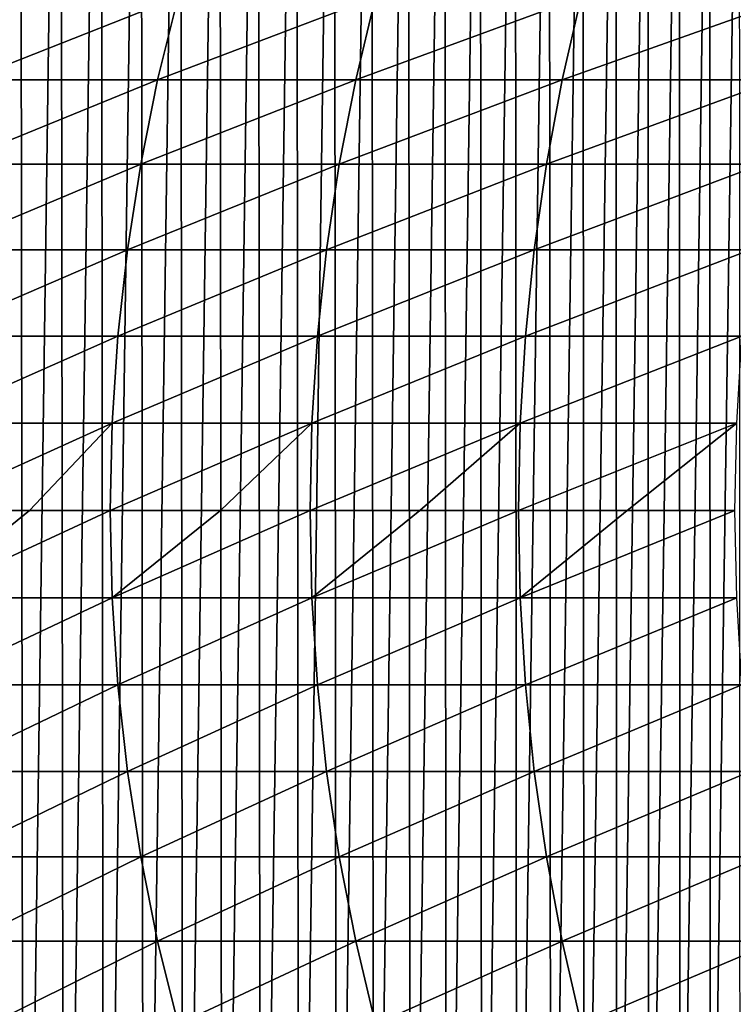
# Model space of a CAD drawing. Header units: metres. Extents: x -410 to 15, y -15 to 15.
# Tile 12 of 256: x -398.34 to -393.47, y -3.37 to 3.35. Entities that reach past the tile are written whole.
import ezdxf

# ---------------------------------------------------------------- set-up
doc = ezdxf.new("R2010")
doc.units = ezdxf.units.M
doc.layers.add('solid_508382', color=7, linetype='CONTINUOUS')

msp = doc.modelspace()

# ---------------------------------------------------------------- linework, layer by layer
at = {"layer": 'solid_508382'}
for points in [[(-398.614746, 9.195786, 95.374649), (-398.337097, 9.149644, 95.374649), (-398.589996, -9.192024, 95.374649)], [(-398.337097, 9.149644, 95.374649), (-398.313324, -9.145302, 95.374649), (-398.589996, -9.192024, 95.374649)], [(-398.337097, 9.149644, 95.374649), (-398.060852, 9.095118, 95.374649), (-398.313324, -9.145302, 95.374649)], [(-398.060852, 9.095118, 95.374649), (-398.038239, -9.090268, 95.374649), (-398.313324, -9.145302, 95.374649)], [(-398.060852, 9.095118, 95.374649), (-397.786346, 9.032223, 95.374649), (-398.038239, -9.090268, 95.374649)], [(-397.786346, 9.032223, 95.374649), (-397.764954, -9.026956, 95.374649), (-398.038239, -9.090268, 95.374649)], [(-397.786346, 9.032223, 95.374649), (-397.513733, 8.961016, 95.374649), (-397.764954, -9.026956, 95.374649)], [(-397.513733, 8.961016, 95.374649), (-397.49353, -8.955395, 95.374649), (-397.764954, -9.026956, 95.374649)], [(-397.513733, 8.961016, 95.374649), (-397.243774, 8.881704, 95.374649), (-397.49353, -8.955395, 95.374649)], [(-397.243774, 8.881704, 95.374649), (-397.224609, -8.875729, 95.374649), (-397.49353, -8.955395, 95.374649)], [(-397.243774, 8.881704, 95.374649), (-396.976288, 8.794239, 95.374649), (-397.224609, -8.875729, 95.374649)], [(-396.976288, 8.794239, 95.374649), (-396.957977, -8.78792, 95.374649), (-397.224609, -8.875729, 95.374649)], [(-396.976288, 8.794239, 95.374649), (-396.711853, 8.69883, 95.374649), (-396.957977, -8.78792, 95.374649)], [(-396.711853, 8.69883, 95.374649), (-396.694305, -8.692173, 95.374649), (-396.957977, -8.78792, 95.374649)], [(-396.711853, 8.69883, 95.374649), (-396.45047, 8.595492, 95.374649), (-396.694305, -8.692173, 95.374649)], [(-396.45047, 8.595492, 95.374649), (-396.433563, -8.588474, 95.374649), (-396.694305, -8.692173, 95.374649)], [(-396.45047, 8.595492, 95.374649), (-396.192322, 8.484286, 95.374649), (-396.433563, -8.588474, 95.374649)], [(-396.192322, 8.484286, 95.374649), (-396.176056, -8.47697, 95.374649), (-396.433563, -8.588474, 95.374649)], [(-396.192322, 8.484286, 95.374649), (-395.9375, 8.365249, 95.374649), (-396.176056, -8.47697, 95.374649)], [(-395.9375, 8.365249, 95.374649), (-395.92218, -8.357794, 95.374649), (-396.176056, -8.47697, 95.374649)], [(-395.9375, 8.365249, 95.374649), (-395.686096, 8.238426, 95.374649), (-395.92218, -8.357794, 95.374649)], [(-395.686096, 8.238426, 95.374649), (-395.671844, -8.230948, 95.374649), (-395.92218, -8.357794, 95.374649)], [(-395.686096, 8.238426, 95.374649), (-395.438843, 8.104145, 95.374649), (-395.671844, -8.230948, 95.374649)], [(-395.438843, 8.104145, 95.374649), (-395.425659, -8.096713, 95.374649), (-395.671844, -8.230948, 95.374649)], [(-395.438843, 8.104145, 95.374649), (-395.195557, 7.962325, 95.374649), (-395.425659, -8.096713, 95.374649)], [(-395.195557, 7.962325, 95.374649), (-395.183472, -7.95502, 95.374649), (-395.425659, -8.096713, 95.374649)], [(-395.195557, 7.962325, 95.374649), (-394.956848, 7.813328, 95.374649), (-395.183472, -7.95502, 95.374649)], [(-394.956848, 7.813328, 95.374649), (-394.94577, -7.80617, 95.374649), (-395.183472, -7.95502, 95.374649)], [(-394.956848, 7.813328, 95.374649), (-394.722839, 7.657224, 95.374649), (-394.94577, -7.80617, 95.374649)], [(-394.722839, 7.657224, 95.374649), (-394.712646, -7.650189, 95.374649), (-394.94577, -7.80617, 95.374649)], [(-394.722839, 7.657224, 95.374649), (-394.493652, 7.494106, 95.374649), (-394.712646, -7.650189, 95.374649)], [(-394.493652, 7.494106, 95.374649), (-394.484314, -7.487229, 95.374649), (-394.712646, -7.650189, 95.374649)], [(-394.493652, 7.494106, 95.374649), (-394.269531, 7.324149, 95.374649), (-394.484314, -7.487229, 95.374649)], [(-394.269531, 7.324149, 95.374649), (-394.261078, -7.317533, 95.374649), (-394.484314, -7.487229, 95.374649)], [(-394.269531, 7.324149, 95.374649), (-394.050476, 7.147337, 95.374649), (-394.261078, -7.317533, 95.374649)], [(-394.050476, 7.147337, 95.374649), (-394.042938, -7.141059, 95.374649), (-394.261078, -7.317533, 95.374649)], [(-394.050476, 7.147337, 95.374649), (-393.836975, 6.964104, 95.374649), (-394.042938, -7.141059, 95.374649)], [(-393.836975, 6.964104, 95.374649), (-393.830292, -6.958184, 95.374649), (-394.042938, -7.141059, 95.374649)], [(-393.836975, 6.964104, 95.374649), (-393.628998, 6.774351, 95.374649), (-393.830292, -6.958184, 95.374649)], [(-393.628998, 6.774351, 95.374649), (-393.623138, -6.768831, 95.374649), (-393.830292, -6.958184, 95.374649)], [(-393.628998, 6.774351, 95.374649), (-393.426971, 6.578511, 95.374649), (-393.623138, -6.768831, 95.374649)], [(-393.426971, 6.578511, 95.374649), (-393.421783, -6.573333, 95.374649), (-393.623138, -6.768831, 95.374649)], [(-398.68988, 2.939733, 144.760376), (-397.397827, 2.939733, 146.289291), (-397.25705, 3.505707, 146.165375)], [(-398.54425, 3.505707, 144.642227), (-398.68988, 2.939733, 144.760376), (-397.25705, 3.505707, 146.165375)], [(-397.397827, 2.939733, 146.289291), (-396.04541, 2.939733, 147.76506), (-395.909729, 3.505707, 147.635605)], [(-397.25705, 3.505707, 146.165375), (-397.397827, 2.939733, 146.289291), (-395.909729, 3.505707, 147.635605)], [(-396.04541, 2.939733, 147.76506), (-394.634796, 2.939733, 149.185318), (-394.504395, 3.505707, 149.050507)], [(-395.909729, 3.505707, 147.635605), (-396.04541, 2.939733, 147.76506), (-394.504395, 3.505707, 149.050507)], [(-394.634796, 2.939733, 149.185318), (-393.168243, 2.939733, 150.547745), (-393.043365, 3.505707, 150.407806)], [(-394.504395, 3.505707, 149.050507), (-394.634796, 2.939733, 149.185318), (-393.043365, 3.505707, 150.407806)], [(-398.809723, 2.363813, 144.85759), (-397.513672, 2.363813, 146.391235), (-397.397827, 2.939733, 146.289291)], [(-398.68988, 2.939733, 144.760376), (-398.809723, 2.363813, 144.85759), (-397.397827, 2.939733, 146.289291)], [(-397.513672, 2.363813, 146.391235), (-396.157043, 2.363813, 147.871582), (-396.04541, 2.939733, 147.76506)], [(-397.397827, 2.939733, 146.289291), (-397.513672, 2.363813, 146.391235), (-396.04541, 2.939733, 147.76506)], [(-396.157043, 2.363813, 147.871582), (-394.742065, 2.363813, 149.296234), (-394.634796, 2.939733, 149.185318)], [(-396.04541, 2.939733, 147.76506), (-396.157043, 2.363813, 147.871582), (-394.634796, 2.939733, 149.185318)], [(-394.742065, 2.363813, 149.296234), (-393.270966, 2.363813, 150.662903), (-393.168243, 2.939733, 150.547745)], [(-394.634796, 2.939733, 149.185318), (-394.742065, 2.363813, 149.296234), (-393.168243, 2.939733, 150.547745)], [(-398.903381, 1.779894, 144.933548), (-397.604187, 1.779894, 146.470901), (-397.513672, 2.363813, 146.391235)], [(-398.809723, 2.363813, 144.85759), (-398.903381, 1.779894, 144.933548), (-397.513672, 2.363813, 146.391235)], [(-397.604187, 1.779894, 146.470901), (-396.244293, 1.779894, 147.954819), (-396.157043, 2.363813, 147.871582)], [(-397.513672, 2.363813, 146.391235), (-397.604187, 1.779894, 146.470901), (-396.157043, 2.363813, 147.871582)], [(-396.244293, 1.779894, 147.954819), (-394.825897, 1.779894, 149.382904), (-394.742065, 2.363813, 149.296234)], [(-396.157043, 2.363813, 147.871582), (-396.244293, 1.779894, 147.954819), (-394.742065, 2.363813, 149.296234)], [(-394.825897, 1.779894, 149.382904), (-393.351257, 1.779894, 150.752853), (-393.270966, 2.363813, 150.662903)], [(-394.742065, 2.363813, 149.296234), (-394.825897, 1.779894, 149.382904), (-393.270966, 2.363813, 150.662903)], [(-398.97049, 1.189952, 144.987991), (-397.669067, 1.189952, 146.527985), (-397.604187, 1.779894, 146.470901)], [(-398.903381, 1.779894, 144.933548), (-398.97049, 1.189952, 144.987991), (-397.604187, 1.779894, 146.470901)], [(-397.669067, 1.189952, 146.527985), (-396.306824, 1.189952, 148.014465), (-396.244293, 1.779894, 147.954819)], [(-397.604187, 1.779894, 146.470901), (-397.669067, 1.189952, 146.527985), (-396.244293, 1.779894, 147.954819)], [(-396.306824, 1.189952, 148.014465), (-394.885956, 1.189952, 149.445023), (-394.825897, 1.779894, 149.382904)], [(-396.244293, 1.779894, 147.954819), (-396.306824, 1.189952, 148.014465), (-394.825897, 1.779894, 149.382904)], [(-394.885956, 1.189952, 149.445023), (-393.408783, 1.189952, 150.817337), (-393.351257, 1.779894, 150.752853)], [(-394.825897, 1.779894, 149.382904), (-394.885956, 1.189952, 149.445023), (-393.351257, 1.779894, 150.752853)], [(-399.010834, 0.595985, 145.020737), (-397.708069, 0.595985, 146.562317), (-397.669067, 1.189952, 146.527985)], [(-398.97049, 1.189952, 144.987991), (-399.010834, 0.595985, 145.020737), (-397.669067, 1.189952, 146.527985)], [(-397.708069, 0.595985, 146.562317), (-396.344421, 0.595985, 148.050339), (-396.306824, 1.189952, 148.014465)], [(-397.669067, 1.189952, 146.527985), (-397.708069, 0.595985, 146.562317), (-396.306824, 1.189952, 148.014465)], [(-396.344421, 0.595985, 148.050339), (-394.922089, 0.595985, 149.482376), (-394.885956, 1.189952, 149.445023)], [(-396.306824, 1.189952, 148.014465), (-396.344421, 0.595985, 148.050339), (-394.885956, 1.189952, 149.445023)], [(-394.922089, 0.595985, 149.482376), (-393.44339, 0.595985, 150.85611), (-393.408783, 1.189952, 150.817337)], [(-394.885956, 1.189952, 149.445023), (-394.922089, 0.595985, 149.482376), (-393.408783, 1.189952, 150.817337)], [(-399.024292, 0, 145.031647), (-398.272858, 0, 145.936157), (-397.708069, 0.595985, 146.562317)], [(-399.010834, 0.595985, 145.020737), (-399.024292, 0, 145.031647), (-397.708069, 0.595985, 146.562317)], [(-398.272858, 0, 145.936157), (-397.721069, 0, 146.573776), (-397.708069, 0.595985, 146.562317)], [(-397.721069, 0, 146.573776), (-396.968597, 0, 147.409698), (-396.344421, 0.595985, 148.050339)], [(-397.708069, 0.595985, 146.562317), (-397.721069, 0, 146.573776), (-396.344421, 0.595985, 148.050339)], [(-396.968597, 0, 147.409698), (-396.356964, 0, 148.062317), (-396.344421, 0.595985, 148.050339)], [(-396.356964, 0, 148.062317), (-395.607666, 0, 148.831055), (-394.922089, 0.595985, 149.482376)], [(-396.344421, 0.595985, 148.050339), (-396.356964, 0, 148.062317), (-394.922089, 0.595985, 149.482376)], [(-395.607666, 0, 148.831055), (-394.934143, 0, 149.494843), (-394.922089, 0.595985, 149.482376)], [(-394.934143, 0, 149.494843), (-394.192108, 0, 150.198029), (-393.44339, 0.595985, 150.85611)], [(-394.922089, 0.595985, 149.482376), (-394.934143, 0, 149.494843), (-393.44339, 0.595985, 150.85611)], [(-394.192108, 0, 150.198029), (-393.454926, 0, 150.869049), (-393.44339, 0.595985, 150.85611)], [(-399.010834, -0.595985, 145.020737), (-398.272858, 0, 145.936157), (-399.024292, 0, 145.031647)], [(-399.010834, -0.595985, 145.020737), (-397.721069, 0, 146.573776), (-398.272858, 0, 145.936157)], [(-399.010834, -0.595985, 145.020737), (-397.708069, -0.595985, 146.562317), (-397.721069, 0, 146.573776)], [(-397.708069, -0.595985, 146.562317), (-396.968597, 0, 147.409698), (-397.721069, 0, 146.573776)], [(-397.708069, -0.595985, 146.562317), (-396.356964, 0, 148.062317), (-396.968597, 0, 147.409698)], [(-397.708069, -0.595985, 146.562317), (-396.344421, -0.595985, 148.050339), (-396.356964, 0, 148.062317)], [(-396.344421, -0.595985, 148.050339), (-395.607666, 0, 148.831055), (-396.356964, 0, 148.062317)], [(-396.344421, -0.595985, 148.050339), (-394.934143, 0, 149.494843), (-395.607666, 0, 148.831055)], [(-396.344421, -0.595985, 148.050339), (-394.922089, -0.595985, 149.482376), (-394.934143, 0, 149.494843)], [(-394.922089, -0.595985, 149.482376), (-394.192108, 0, 150.198029), (-394.934143, 0, 149.494843)], [(-394.922089, -0.595985, 149.482376), (-393.454926, 0, 150.869049), (-394.192108, 0, 150.198029)], [(-394.922089, -0.595985, 149.482376), (-393.44339, -0.595985, 150.85611), (-393.454926, 0, 150.869049)], [(-399.010834, -0.595985, 145.020737), (-398.97049, -1.189952, 144.987991), (-397.708069, -0.595985, 146.562317)], [(-398.97049, -1.189952, 144.987991), (-397.669067, -1.189952, 146.527985), (-397.708069, -0.595985, 146.562317)], [(-397.708069, -0.595985, 146.562317), (-397.669067, -1.189952, 146.527985), (-396.344421, -0.595985, 148.050339)], [(-397.669067, -1.189952, 146.527985), (-396.306824, -1.189952, 148.014465), (-396.344421, -0.595985, 148.050339)], [(-396.344421, -0.595985, 148.050339), (-396.306824, -1.189952, 148.014465), (-394.922089, -0.595985, 149.482376)], [(-396.306824, -1.189952, 148.014465), (-394.885956, -1.189952, 149.445023), (-394.922089, -0.595985, 149.482376)], [(-394.922089, -0.595985, 149.482376), (-394.885956, -1.189952, 149.445023), (-393.44339, -0.595985, 150.85611)], [(-394.885956, -1.189952, 149.445023), (-393.408783, -1.189952, 150.817337), (-393.44339, -0.595985, 150.85611)], [(-398.97049, -1.189952, 144.987991), (-398.903381, -1.779894, 144.933548), (-397.669067, -1.189952, 146.527985)], [(-398.903381, -1.779894, 144.933548), (-397.604187, -1.779894, 146.470901), (-397.669067, -1.189952, 146.527985)], [(-397.669067, -1.189952, 146.527985), (-397.604187, -1.779894, 146.470901), (-396.306824, -1.189952, 148.014465)], [(-397.604187, -1.779894, 146.470901), (-396.244293, -1.779894, 147.954819), (-396.306824, -1.189952, 148.014465)], [(-396.306824, -1.189952, 148.014465), (-396.244293, -1.779894, 147.954819), (-394.885956, -1.189952, 149.445023)], [(-396.244293, -1.779894, 147.954819), (-394.825897, -1.779894, 149.382904), (-394.885956, -1.189952, 149.445023)], [(-394.885956, -1.189952, 149.445023), (-394.825897, -1.779894, 149.382904), (-393.408783, -1.189952, 150.817337)], [(-394.825897, -1.779894, 149.382904), (-393.351257, -1.779894, 150.752853), (-393.408783, -1.189952, 150.817337)], [(-398.903381, -1.779894, 144.933548), (-398.809723, -2.363813, 144.85759), (-397.604187, -1.779894, 146.470901)], [(-398.809723, -2.363813, 144.85759), (-397.513672, -2.363813, 146.391235), (-397.604187, -1.779894, 146.470901)], [(-397.604187, -1.779894, 146.470901), (-397.513672, -2.363813, 146.391235), (-396.244293, -1.779894, 147.954819)], [(-397.513672, -2.363813, 146.391235), (-396.157043, -2.363813, 147.871582), (-396.244293, -1.779894, 147.954819)], [(-396.244293, -1.779894, 147.954819), (-396.157043, -2.363813, 147.871582), (-394.825897, -1.779894, 149.382904)], [(-396.157043, -2.363813, 147.871582), (-394.742065, -2.363813, 149.296234), (-394.825897, -1.779894, 149.382904)], [(-394.825897, -1.779894, 149.382904), (-394.742065, -2.363813, 149.296234), (-393.351257, -1.779894, 150.752853)], [(-394.742065, -2.363813, 149.296234), (-393.270966, -2.363813, 150.662903), (-393.351257, -1.779894, 150.752853)], [(-398.809723, -2.363813, 144.85759), (-398.68988, -2.939733, 144.760376), (-397.513672, -2.363813, 146.391235)], [(-398.68988, -2.939733, 144.760376), (-397.397827, -2.939733, 146.289291), (-397.513672, -2.363813, 146.391235)], [(-397.513672, -2.363813, 146.391235), (-397.397827, -2.939733, 146.289291), (-396.157043, -2.363813, 147.871582)], [(-397.397827, -2.939733, 146.289291), (-396.04541, -2.939733, 147.76506), (-396.157043, -2.363813, 147.871582)], [(-396.157043, -2.363813, 147.871582), (-396.04541, -2.939733, 147.76506), (-394.742065, -2.363813, 149.296234)], [(-396.04541, -2.939733, 147.76506), (-394.634796, -2.939733, 149.185318), (-394.742065, -2.363813, 149.296234)], [(-394.742065, -2.363813, 149.296234), (-394.634796, -2.939733, 149.185318), (-393.270966, -2.363813, 150.662903)], [(-394.634796, -2.939733, 149.185318), (-393.168243, -2.939733, 150.547745), (-393.270966, -2.363813, 150.662903)], [(-398.68988, -2.939733, 144.760376), (-398.54425, -3.505707, 144.642227), (-397.397827, -2.939733, 146.289291)], [(-398.54425, -3.505707, 144.642227), (-397.25705, -3.505707, 146.165375), (-397.397827, -2.939733, 146.289291)], [(-397.397827, -2.939733, 146.289291), (-397.25705, -3.505707, 146.165375), (-396.04541, -2.939733, 147.76506)], [(-397.25705, -3.505707, 146.165375), (-395.909729, -3.505707, 147.635605), (-396.04541, -2.939733, 147.76506)], [(-396.04541, -2.939733, 147.76506), (-395.909729, -3.505707, 147.635605), (-394.634796, -2.939733, 149.185318)], [(-395.909729, -3.505707, 147.635605), (-394.504395, -3.505707, 149.050507), (-394.634796, -2.939733, 149.185318)], [(-394.634796, -2.939733, 149.185318), (-394.504395, -3.505707, 149.050507), (-393.168243, -2.939733, 150.547745)], [(-394.504395, -3.505707, 149.050507), (-393.043365, -3.505707, 150.407806), (-393.168243, -2.939733, 150.547745)]]:
    msp.add_3dface(points, dxfattribs=at)

doc.saveas('drawing.dxf')
